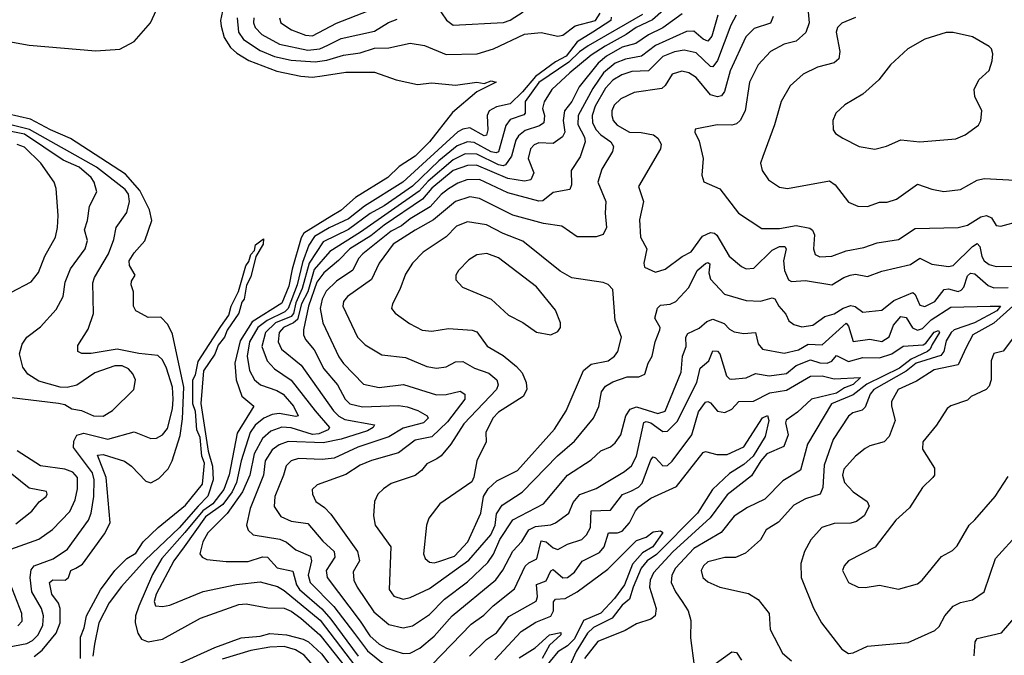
# Model space of a CAD drawing. Extents: x 1246169 to 1426871, y 660025 to 763458.
# Tile 177 of 256: x 1310415 to 1314549, y 709759 to 712428. Entities that reach past the tile are written whole.
import ezdxf

# ---------------------------------------------------------------- set-up
doc = ezdxf.new("R2010")
doc.units = 0

msp = doc.modelspace()

# ---------------------------------------------------------------- linework, layer by layer
at = {"layer": '0CON20XD'}
for points in [[(1310338.8, 712341.2), (1310455, 712321.4), (1310735, 712297.5), (1310835, 712304), (1310895, 712336.2), (1310963.6, 712415), (1311005.6, 712505)], [(1313165, 712508.5), (1313072.2, 712427.8), (1313003.8, 712395), (1312961.6, 712365), (1312873, 712317), (1312815, 712278.5), (1312724.8, 712205), (1312649.6, 712135), (1312617.2, 712082.8), (1312610.2, 712055), (1312619, 712025), (1312616, 711995), (1312597.3, 711982.7), (1312537.2, 711962.8), (1312509.8, 711940.2), (1312498.2, 711921.8), (1312479.7, 711855), (1312455, 711818), (1312445, 711813.7), (1312425, 711817.7), (1312335, 711863.8), (1312285.9, 711864.1), (1312235, 711839.9), (1312130.4, 711749.6), (1312092.4, 711707.6), (1311846.5, 711535), (1311716.8, 711455), (1311651.6, 711378.4), (1311624.4, 711285), (1311598.9, 711235), (1311581, 711169), (1311565, 711154.5), (1311522, 711135), (1311504.8, 711115), (1311500, 711075), (1311514.8, 711045), (1311596.9, 710976.9), (1311733.1, 710785), (1311755, 710762.9), (1311780.9, 710749.1), (1311905, 710726.5), (1311899.5, 710715), (1311875, 710701.6), (1311765, 710666.5), (1311688.6, 710651.4), (1311542.7, 710657.3), (1311505, 710642.9), (1311475, 710622.1), (1311446.2, 710575), (1311438.2, 710515), (1311382.7, 710375), (1311367.5, 710305), (1311375, 710284.4), (1311394.8, 710264.8), (1311507, 710247), (1311535, 710234.1), (1311575, 710201.2), (1311636.2, 710175), (1311639.8, 710155), (1311626.6, 710095), (1311634.1, 710065), (1311733.7, 709963.7), (1311820.5, 709850.5), (1311875, 709777.7), (1311948.3, 709718.3)], [(1313721.8, 712505), (1313730, 712415), (1313716.2, 712373.8), (1313675, 712338.2), (1313625, 712325.4), (1313567.8, 712295), (1313515, 712237.8), (1313479.4, 712165), (1313461.3, 712045), (1313440.4, 712005), (1313425, 711991.2), (1313405.3, 711984.7), (1313343.8, 711986.2), (1313251.7, 711968.3), (1313250, 711955), (1313268.2, 711918.2), (1313284.6, 711845), (1313279.4, 711775), (1313287.3, 711747.3), (1313355, 711718.1), (1313433.1, 711615), (1313530.6, 711550.6), (1313605, 711550.8), (1313675, 711563.6), (1313733, 711553), (1313744.4, 711544.4), (1313751.8, 711525), (1313748.5, 711465), (1313755, 711442), (1313775, 711431.9)], [(1311266.2, 712463.8), (1311258.4, 712425), (1311260.5, 712400.5), (1311273, 712353), (1311300.6, 712310.6), (1311326.9, 712286.9), (1311376.7, 712256.7), (1311495, 712211.2), (1311595, 712191.4), (1311645, 712187.1), (1311685, 712191.6), (1311785, 712207.8), (1311905, 712207.1), (1311995.5, 712175.5), (1312085, 712155.5), (1312145, 712162.5), (1312245, 712152.5), (1312334, 712166), (1312365, 712160), (1312395, 712170.8), (1312416.2, 712165), (1312335, 712125.6), (1312232.1, 712037.9), (1312135, 711915.4), (1312075, 711854.8), (1312008.4, 711811.6), (1311961.1, 711765), (1311825, 711680.8), (1311763, 711627), (1311725.6, 711604.4), (1311608.6, 711531.4), (1311597.5, 711512.5), (1311559.2, 711380.8), (1311545, 711308.2), (1311515, 711237.4), (1311390.7, 711159.3), (1311340.1, 711079.9), (1311318, 710985), (1311323.6, 710915), (1311347.5, 710847.5), (1311397.5, 710805), (1311328.5, 710691.5), (1311295, 710516.7), (1311272, 710455), (1311225.9, 710395), (1311184.1, 710365.9), (1311108.3, 710275), (1311011.3, 710165), (1310972.5, 710097.5), (1310915.4, 709965), (1310901.8, 709925), (1310900.5, 709895), (1310911.1, 709851.1), (1310926.3, 709826.3), (1310955, 709815.3), (1311014, 709826), (1311174, 709915), (1311335, 709971.8), (1311365.3, 709975.3), (1311457.5, 709957.5), (1311525, 709956.3), (1311555, 709944.4), (1311595, 709915.2), (1311675, 709845.2), (1311799, 709689)], [(1311506, 712435), (1311511.8, 712415), (1311556.4, 712385), (1311615, 712363.3), (1311645, 712359.8), (1311745, 712412.8), (1311878.8, 712465)], [(1312165, 712487.8), (1312206.4, 712426.4), (1312235, 712404.6), (1312446.4, 712416.4), (1312475, 712425.3), (1312529.4, 712460.6)], [(1312898.9, 712438.9), (1312897.1, 712425), (1312822.1, 712375), (1312755, 712334.9), (1312709.2, 712275), (1312665, 712251.5), (1312580.6, 712189.4), (1312526.6, 712125), (1312474, 712075), (1312417.6, 712062.4), (1312386.7, 712045), (1312378.3, 712025), (1312380, 711965), (1312375, 711942.5), (1312365, 711940.8), (1312305, 711974.1), (1312275, 711968.8), (1312255, 711957.4), (1312024.4, 711745), (1311862.8, 711645), (1311795, 711591.5), (1311715, 711554.1), (1311652.9, 711517.1), (1311628.5, 711481.5), (1311602.3, 711407.7), (1311579.6, 711315), (1311542.4, 711215), (1311528.7, 711201.3), (1311454.3, 711165), (1311415.2, 711134.8), (1311380.4, 711075), (1311369.7, 711015), (1311380.6, 710955), (1311401.6, 710915), (1311425.5, 710895), (1311495, 710871.4), (1311520.7, 710855), (1311565, 710805.2), (1311584.3, 710765), (1311575, 710761.2), (1311505, 710773.7), (1311475, 710769.6), (1311440.8, 710755), (1311403.6, 710725), (1311383.4, 710695), (1311345.5, 710575), (1311325.1, 710484.9), (1311306.9, 710445), (1311267.4, 710392.6), (1311195, 710340.9), (1311105.8, 710215), (1311061.6, 710155), (1310988.5, 710015), (1310979.4, 709985), (1310985, 709967.1), (1311015, 709963.8), (1311045, 709969.3), (1311185, 710026.7), (1311325, 710055.6), (1311425, 710067.7), (1311497.9, 710047.9), (1311525, 710031.6), (1311676.1, 709906.1), (1311825, 709711.5)], [(1313029.9, 712450.1), (1312801.5, 712318.5), (1312765, 712292.9), (1312720.5, 712249.5), (1312595, 712164.4), (1312537.1, 712085), (1312537, 712035), (1312532.2, 712027.8), (1312475, 712008.3), (1312456, 711984), (1312425, 711873.3), (1312415, 711868.6), (1312395, 711873.6), (1312322.8, 711912.8), (1312295, 711915.4), (1312251.5, 711898.5), (1312175.2, 711834.8), (1312065, 711728.3), (1311945, 711646.4), (1311885.9, 711614.1), (1311795, 711546.7), (1311688.6, 711495), (1311630.2, 711405), (1311601.6, 711298.4), (1311575, 711238.6), (1311565, 711193.5), (1311555, 711181.9), (1311489.6, 711155), (1311446.9, 711115), (1311431.5, 711055), (1311453.8, 710995), (1311485, 710961.6), (1311555, 710914.2), (1311655.3, 710785.3), (1311715.3, 710715), (1311710.9, 710705), (1311671.3, 710688.7), (1311645, 710685.9), (1311555, 710713.8), (1311515, 710716.7), (1311469.7, 710700.3), (1311435, 710669), (1311399.6, 710605), (1311380.8, 710515), (1311350.9, 710445), (1311285.5, 710354.5), (1311205, 710273.3), (1311184.3, 710235), (1311172.1, 710185), (1311180.9, 710170.9), (1311201.4, 710161.4), (1311282.3, 710152.3), (1311375, 710153.3), (1311435, 710173), (1311455, 710170.6), (1311496.4, 710126.4), (1311562.5, 710112.5), (1311577.9, 710055), (1311590, 710035), (1311683.8, 709953.8), (1311721.2, 709911.2), (1311835.9, 709755)], [(1311327.9, 712435), (1311333.1, 712375), (1311354.8, 712345), (1311425, 712298.2), (1311485, 712273.6), (1311555, 712257.4), (1311655, 712250.6), (1311705, 712257.6), (1311775, 712279.3), (1311845, 712289), (1311905, 712308.8), (1311965, 712309.6), (1312055, 712328.7), (1312115, 712318.8), (1312205, 712282), (1312335.7, 712284.3), (1312405, 712305.3), (1312535, 712366.7), (1312605, 712374.6), (1312675, 712358.1), (1312695, 712362.5), (1312747.8, 712402.2), (1312832.5, 712425), (1312852.2, 712455)], [(1311398, 712435), (1311396.6, 712415), (1311404.3, 712395), (1311432.4, 712365), (1311505.7, 712325.7), (1311625, 712299.3), (1311674.6, 712305.4), (1311709.3, 712320.7), (1311765, 712348.7), (1311905, 712379.8), (1311964.2, 712415.8), (1312000.1, 712429.9)], [(1313197.2, 712452.8), (1313115.9, 712394.1), (1313055, 712363.6), (1313002.4, 712327.6), (1312945, 712313), (1312878.4, 712275), (1312844.5, 712245), (1312763.5, 712146.5), (1312733.5, 712085), (1312703.1, 712045), (1312697.4, 712005), (1312703.8, 711955), (1312694.4, 711935.6), (1312655, 711907.3), (1312595, 711911), (1312575, 711901.9), (1312559.2, 711885), (1312549.6, 711845), (1312573.3, 711785), (1312561.1, 711755), (1312535, 711750.2), (1312465, 711760.6), (1312333.3, 711816.7), (1312295, 711814.9), (1312234.8, 711795.2), (1312145, 711720.1), (1312106.1, 711673.9), (1311945.5, 711565), (1311890, 711520), (1311800.5, 711465), (1311753.8, 711416.2), (1311691.6, 711365), (1311662.5, 711325), (1311627.6, 711225), (1311607.1, 711125), (1311606.5, 711105), (1311614.6, 711085), (1311651.4, 711041.4), (1311692.1, 710962.1), (1311749, 710895), (1311781.9, 710835), (1311801.8, 710815), (1311855, 710801.5), (1312005, 710807.1), (1312041.9, 710801.9), (1312086.6, 710786.6), (1312125.6, 710765), (1312129.5, 710755), (1312110, 710735), (1312025, 710712.6), (1311965, 710676.9), (1311835, 710632.5), (1311735, 710587), (1311685, 710581.7), (1311585, 710585.3), (1311555, 710575.9), (1311533.4, 710555), (1311523.1, 710515), (1311485.8, 710425), (1311483, 710383), (1311511.4, 710341.4), (1311555, 710321.6), (1311625, 710312.2), (1311687.7, 710237.7), (1311735.8, 710195), (1311738.7, 710171.3), (1311702.2, 710115), (1311706.1, 710085), (1311845, 709902.3), (1311885, 709840), (1311923.9, 709805), (1311955, 709788.5), (1312025, 709766.4), (1312055, 709767.8), (1312095, 709788.8), (1312155, 709839.2), (1312230.2, 709925), (1312414, 710076), (1312444.1, 710115.9), (1312485, 710196.2), (1312523.9, 710236.1), (1312552.7, 710285), (1312580.9, 710299.1), (1312645, 710307.1), (1312665, 710315.3), (1312721.2, 710355), (1312739, 710401), (1312766.2, 710433.8), (1312835, 710459.7), (1312955, 710530), (1312983.9, 710555), (1313005.2, 710595), (1313035, 710735.9), (1313045, 710740.8), (1313064.6, 710735), (1313105, 710705.3), (1313115, 710699.1), (1313135, 710700.7), (1313175, 710740.8), (1313258.7, 710905), (1313271.7, 710965), (1313308.8, 710995), (1313325, 711037.5), (1313345, 711035.5), (1313354.6, 711024.6), (1313382.7, 710932.7), (1313395, 710920), (1313405, 710918.6), (1313465, 710924.3), (1313505, 710942.8), (1313562.5, 710932.5), (1313635, 710942.5), (1313675, 710975.2), (1313735, 710999.3), (1313775, 710987.3), (1313805, 710985.9), (1313825, 710994.3), (1313845, 711017.4), (1313895, 710992.7), (1313955, 711009.8), (1314025, 711007.3), (1314077.2, 711025), (1314125, 711056.6), (1314207.8, 711062.2), (1314220.2, 711069.8), (1314255, 711115.4), (1314273, 711123), (1314276.8, 711115), (1314245.7, 711064.3), (1314237.6, 711045), (1314226, 711035), (1314157.9, 711002.1), (1314108.5, 710965), (1313972.5, 710897.5), (1313915, 710852.4), (1313824.2, 710815), (1313722.3, 710645), (1313693.8, 710536.2), (1313619.2, 710490.8), (1313543.5, 710415), (1313470.8, 710379.2), (1313415, 710343.1), (1313360.3, 710275), (1313245, 710207.1), (1313168.8, 710125), (1313152.6, 710095), (1313150.5, 710065), (1313168.8, 710025), (1313196.6, 709985), (1313221.8, 709945), (1313232.7, 709905), (1313231.7, 709831.7), (1313247.5, 709715)], [(1313346.6, 712446.6), (1313320.7, 712359.3), (1313305, 712338.1), (1313285, 712346.3), (1313245, 712379.1), (1313215, 712377.7), (1313085, 712320.1), (1313025.6, 712274.4), (1312958, 712262), (1312915.3, 712244.7), (1312866.5, 712205), (1312821.3, 712138.7), (1312759.3, 712025), (1312758.2, 711988.2), (1312786.2, 711935), (1312789, 711915), (1312768.7, 711851.3), (1312731.1, 711795), (1312731.8, 711735), (1312724.3, 711715), (1312655, 711701.6), (1312612.1, 711667.9), (1312595, 711665.2), (1312465, 711700.7), (1312345, 711757.1), (1312291.9, 711755), (1312255, 711742.1), (1312215, 711717), (1312185, 711693.8), (1312137.8, 711642.2), (1312055, 711591.5), (1312018.4, 711561.6), (1311975, 711539.3), (1311855.4, 711444.6), (1311838, 711425), (1311814.1, 711375.9), (1311745, 711329.3), (1311702, 711288), (1311684.9, 711255), (1311677.2, 711215), (1311688.1, 711155), (1311755, 711012.5), (1311775, 710983.9), (1311858, 710898), (1311925, 710883), (1312026.2, 710896.2), (1312165, 710852.5), (1312205, 710854.3), (1312265, 710868.4), (1312284.7, 710855), (1312284.3, 710835), (1312211.1, 710738.9), (1312145, 710676.7), (1312075, 710661.9), (1312005, 710608.8), (1311892.5, 710577.5), (1311845, 710557.1), (1311785, 710517.9), (1311664.7, 710475.3), (1311643.3, 710455), (1311644.4, 710435), (1311658.6, 710405), (1311695, 710380), (1311721.6, 710351.6), (1311833.7, 710195), (1311841.2, 710155), (1311815, 710108.8), (1311817.7, 710075), (1311831.6, 710045), (1311901.4, 709941.4), (1311965, 709888.1), (1312025, 709874.7), (1312065, 709882.4), (1312135, 709930), (1312198.1, 709995), (1312295, 710067.1), (1312381.3, 710148.7), (1312405, 710183.1), (1312430.4, 710245), (1312485, 710327.1), (1312613.8, 710395), (1312715, 710515.3), (1312815, 710579.6), (1312855, 710616.8), (1312895, 710634.6), (1312915, 710650.5), (1312939.7, 710685), (1312960.5, 710765), (1312977.6, 710792.4), (1313005, 710801.9), (1313095, 710774.2), (1313125, 710784.3), (1313192.9, 710947.1), (1313197.9, 711015), (1313212.7, 711055), (1313211.5, 711095), (1313220, 711110), (1313267.7, 711132.3), (1313300, 711160), (1313325, 711170), (1313372.7, 711152.7), (1313395, 711128.5), (1313415, 711117.5), (1313455, 711110), (1313504.4, 711114.4), (1313515, 711066.4), (1313533.9, 711045), (1313625, 711027.1), (1313685, 711041.4), (1313725, 711065.5), (1313785, 711062.1), (1313885, 711153.4), (1313895, 711140.9), (1313915, 711077.1), (1313985, 711087), (1314035, 711077.2), (1314065, 711095.9), (1314083.6, 711145), (1314115, 711181.5), (1314136.8, 711176.8), (1314163.6, 711133.6), (1314185, 711124.5), (1314205, 711130.8), (1314242.3, 711167.7), (1314325, 711221.2), (1314490, 711225), (1314532.7, 711225), (1314517.3, 711205), (1314424.3, 711155), (1314339.1, 711125), (1314325.8, 711115), (1314305, 711079.1), (1314295.6, 711034.4), (1314282.7, 711017.3), (1314179.4, 710985), (1314137.7, 710952.3), (1314001.9, 710875), (1313986.1, 710855), (1313965, 710800.6), (1313951.6, 710788.4), (1313913.4, 710776.6), (1313895, 710763.6), (1313830, 710665), (1313792.1, 710557.9), (1313787.1, 710462.9), (1313775.4, 710435), (1313713.7, 710416.3), (1313665, 710388.8), (1313601.7, 710318.3), (1313548.6, 710285), (1313526, 710244), (1313461.8, 710188.2), (1313419.8, 710170.2), (1313375, 710168.9), (1313305, 710150.8), (1313285.6, 710135), (1313276.9, 710115), (1313282.9, 710085), (1313305, 710066.9), (1313355, 710044.4), (1313475, 710018.6), (1313515, 709992.9), (1313561.9, 709935), (1313566.6, 709866.6), (1313618.3, 709768.3), (1313655, 709735.6)], [(1313578.6, 712441.4), (1313566.8, 712413.2), (1313499.4, 712390.6), (1313464.5, 712355.5), (1313397.5, 712212.5), (1313373.7, 712126.3), (1313361.9, 712108.1), (1313345, 712103.3), (1313315, 712112.4), (1313255, 712184.7), (1313225, 712204.1), (1313195, 712212.2), (1313155, 712199.6), (1313125, 712151.1), (1313110.6, 712139.4), (1312995, 712121.6), (1312938.9, 712095), (1312910.7, 712069.3), (1312900.8, 712045), (1312900.6, 712025), (1312907.5, 712005), (1312923.8, 711985), (1312975, 711955.7), (1313025, 711954.8), (1313075.5, 711945), (1313095, 711930.8), (1313108.2, 711905), (1313105.6, 711885), (1313013.2, 711726.8), (1313034.6, 711665), (1313017.5, 711587.5)], [(1313422.7, 712447.3), (1313400.2, 712405), (1313345, 712256.2), (1313325, 712230), (1313315, 712231.8), (1313255, 712289.3), (1313205, 712300.2), (1313165, 712292.8), (1313115, 712272.9), (1313055, 712212.9), (1312985, 712211), (1312943.1, 712196.9)], [(1313925, 712436.8), (1313867, 712413), (1313848.6, 712395), (1313842.9, 712375), (1313858.9, 712295), (1313855, 712264), (1313835, 712246.5), (1313765, 712228.5), (1313705, 712198.5), (1313649.6, 712150.4), (1313612.2, 712085), (1313584.2, 711985.8), (1313535, 711854), (1313525.6, 711825), (1313532, 711795), (1313558.6, 711755), (1313605, 711724.5), (1313638.6, 711718.6), (1313815, 711751.8), (1313839.1, 711735), (1313895, 711662.2), (1313934.3, 711644.3), (1313975, 711643.7)], [(1314005, 711884.5), (1314055, 711896.9), (1314115, 711922.9), (1314195, 711914.5), (1314345, 711928), (1314385, 711944.2), (1314440.8, 711985), (1314450, 712005), (1314454.4, 712045), (1314425.5, 712105), (1314421.9, 712135), (1314441.9, 712175), (1314485.6, 712215), (1314498.5, 712255), (1314500.6, 712285), (1314495.6, 712305.6), (1314485.8, 712315.8), (1314415.4, 712355.4), (1314335, 712374.5), (1314305, 712374.4), (1314215, 712345.6), (1314144.7, 712305.3), (1314071.1, 712238.9), (1314022.9, 712175), (1313955, 712115.6), (1313879.3, 712070.7), (1313841.2, 712035), (1313828.8, 712005), (1313830, 711965), (1313840.5, 711950.5), (1313870.8, 711930.8), (1313940, 711895), (1314005, 711884.5)], [(1312943.1, 712196.9), (1312905, 712173.5), (1312875, 712140.2), (1312830.7, 712065), (1312818.3, 712025), (1312820.2, 711995), (1312835.1, 711965.1), (1312855, 711943.7), (1312896.7, 711915), (1312908.9, 711895), (1312904.2, 711875), (1312859.5, 711800.5), (1312841.9, 711745), (1312876.6, 711665), (1312872.9, 711615), (1312878.9, 711555), (1312865, 711525.7), (1312835, 711516.5), (1312755, 711516.7), (1312691.1, 711561.1), (1312615, 711572.2), (1312485, 711607.4), (1312345, 711677.1), (1312305, 711684.3), (1312245, 711663.9), (1312152.4, 711587.6), (1312075, 711544.4), (1311982.9, 711485), (1311924.2, 711405), (1311892.8, 711337.2), (1311790.8, 711265), (1311775.3, 711245), (1311771.8, 711225), (1311832.9, 711095), (1311865, 711062.3), (1311935, 711020.4), (1312035, 711010), (1312125, 710972.2), (1312165, 710964.1), (1312205, 710969.7), (1312245, 710990.7), (1312275, 710992), (1312325, 710964.2), (1312385, 710943.7), (1312418.8, 710915), (1312423.6, 710895), (1312417.1, 710875), (1312279.3, 710730.7), (1312225, 710645.4), (1312184, 710596), (1312166.6, 710583.4), (1312125, 710562.5), (1312102.5, 710535), (1312075, 710513.8), (1311975, 710480), (1311941.9, 710458.1), (1311919.4, 710435), (1311904.3, 710404.3), (1311900.9, 710345), (1311908.2, 710305), (1311973.3, 710215), (1311966.4, 710035), (1311986.6, 710006.6), (1312025, 709994), (1312055, 710001.3), (1312135, 710040), (1312301.2, 710158.8), (1312393.4, 710265), (1312410.9, 710305), (1312417.6, 710352.4), (1312440.7, 710389.3), (1312525, 710443.9), (1312673.3, 710596.7), (1312745, 710658.5), (1312824, 710755), (1312846, 710804), (1312858.4, 710865), (1312875, 710889.1), (1312905, 710907.5), (1312965, 710927.9), (1313015, 710928.2), (1313040, 710940), (1313053.8, 710985), (1313070.4, 711015), (1313083.3, 711075), (1313102.8, 711125), (1313103.9, 711135), (1313081.8, 711175), (1313093.2, 711216.8), (1313105, 711228.6), (1313146.5, 711233.5), (1313170.5, 711245), (1313225, 711303.1), (1313258.9, 711375), (1313295, 711403.8), (1313305, 711408.5), (1313312.9, 711402.9), (1313308.9, 711365), (1313315, 711338), (1313374.2, 711275), (1313465, 711249.1), (1313525, 711245.3), (1313575, 711260), (1313585, 711255.8), (1313601.9, 711225), (1313632, 711192), (1313645, 711162.9), (1313665, 711147.5), (1313698.5, 711138.5), (1313745, 711145.8), (1313795, 711181.2), (1313835, 711192.5), (1313873.1, 711216.9), (1313905, 711227.3), (1313923.5, 711223.5), (1313955, 711199.6), (1314035, 711207.7), (1314085, 711248.1), (1314165, 711281.6), (1314175, 711274.5), (1314195, 711228.5), (1314215, 711223.5), (1314257.1, 711245), (1314297.1, 711295), (1314315, 711298), (1314355, 711286.8), (1314368.2, 711291.8), (1314378.7, 711305), (1314395, 711352.1), (1314407.1, 711362.9), (1314425, 711360.6), (1314481.6, 711311.6), (1314505, 711302), (1314565, 711303.2)], [(1310476.3, 709753.7), (1310509.9, 709780.1), (1310567.7, 709852.3), (1310585.6, 709895), (1310585.2, 709955), (1310577.8, 709977.8), (1310550.2, 710015), (1310540, 710065), (1310554.3, 710075.7), (1310606.1, 710073.9), (1310619.6, 710085), (1310630, 710115), (1310650.8, 710125), (1310678.3, 710141.7), (1310771.7, 710268.3), (1310795.2, 710314.8), (1310778.4, 710505), (1310741.1, 710598.9), (1310765, 710601.9), (1310855, 710574.1), (1310885, 710552.8), (1310945, 710490.6), (1310965, 710482.5), (1310999.4, 710500.6), (1311038.5, 710541.5), (1311055.2, 710574.8), (1311088.7, 710681.3), (1311098.7, 710751.3), (1311104.5, 710885), (1311057.2, 711107.2), (1311037.4, 711147.4), (1311008.3, 711178.3), (1310955, 711176.7), (1310911.7, 711201.7), (1310902.5, 711205), (1310893.3, 711225), (1310893.3, 711285), (1310883.3, 711315), (1310885, 711330), (1310900, 711355), (1310876, 711395), (1310874.4, 711415), (1310895, 711449.2), (1310940.3, 711499.7), (1310970.3, 711585), (1310959.8, 711629.8), (1310920.1, 711710.1), (1310859.3, 711779.3), (1310628.8, 711928.8), (1310544.6, 711965), (1310460.8, 712010.8), (1310362.8, 712032.8)], [(1310335, 709787.9), (1310445, 709808.1), (1310469, 709821), (1310492.7, 709845), (1310512.8, 709885), (1310515.2, 709925), (1310506.7, 709955), (1310466.3, 710025), (1310458.4, 710085), (1310462.7, 710117.3), (1310475.9, 710134.1), (1310555, 710163.3), (1310616.1, 710203.9), (1310703.8, 710326.2), (1310714.8, 710355.2), (1310725.9, 710425), (1310727.1, 710495), (1310721, 710525), (1310641.4, 710631.4), (1310642.5, 710657.5), (1310655, 710683.8), (1310685, 710691.7), (1310785, 710666.2), (1310895, 710697.1), (1310965, 710669.5), (1310989.1, 710670.9), (1311015, 710684.5), (1311035, 710711.9), (1311056, 710794), (1311060, 710835), (1311056.2, 710885), (1311031.1, 710965), (1311015, 710999.6), (1310995, 711017.9), (1310915, 711025.6), (1310825, 711044.2), (1310715.8, 711025.8), (1310675.6, 711025.6), (1310658.8, 711035), (1310659.7, 711060.3), (1310702.3, 711127.7), (1310725.2, 711194.8), (1310722.8, 711322.8), (1310729.8, 711345), (1310788.6, 711445), (1310810.5, 711505), (1310820, 711555), (1310865, 711618.9), (1310876.7, 711665), (1310871.5, 711695), (1310857.7, 711715), (1310738, 711808), (1310456.5, 711966.5), (1310355, 711992)], [(1310381.1, 710841.1), (1310577.4, 710817.4), (1310605, 710811.5), (1310634.4, 710794.4), (1310675, 710787.1), (1310725.5, 710764.5), (1310765, 710763.3), (1310805, 710786.2), (1310894.6, 710875), (1310901.5, 710915), (1310890.5, 710940.5), (1310871.3, 710961.3), (1310845, 710974.3), (1310815, 710973.9), (1310731.1, 710945), (1310655, 710893.8), (1310615, 710883.8), (1310585, 710885.3), (1310495, 710909.6), (1310448.9, 710938.9), (1310428.5, 710968.5), (1310414.6, 711024.6), (1310425.3, 711064.7), (1310445.3, 711094.7), (1310502.5, 711137.5), (1310568.8, 711211.2), (1310597.5, 711265), (1310606.5, 711325), (1310628.5, 711381.5), (1310690.4, 711465), (1310700.2, 711500.2), (1310686.8, 711545), (1310700.3, 711585), (1310708, 711645), (1310739.2, 711705), (1310728.1, 711745), (1310714.8, 711765), (1310665, 711808.1), (1310597.3, 711837.3), (1310435, 711947.1), (1310365, 711961.7)], [(1310377.3, 711282.7), (1310462.6, 711327.4), (1310493.8, 711366.2), (1310521.2, 711435), (1310565, 711514.2), (1310574, 711555), (1310576, 711606), (1310568.8, 711718.8), (1310560, 711745), (1310504.4, 711825), (1310435, 711892.5), (1310405, 711903.2)], [(1313975, 711643.7), (1314025, 711661.8), (1314057.8, 711662.2), (1314096.2, 711673.8), (1314185, 711736.9), (1314245, 711715.6), (1314295, 711706.5), (1314365, 711714.6), (1314435, 711753.6), (1314465, 711761.2), (1314595, 711754.4)], [(1313775, 711431.9), (1313825, 711434.6), (1313885, 711457.3), (1313958.8, 711471.2), (1314015, 711490.3), (1314105, 711505.3), (1314175, 711551.3), (1314355.3, 711554.7), (1314395, 711564.7), (1314450.1, 711599.9), (1314475, 711606), (1314495.2, 711595.2), (1314515, 711563.1), (1314535, 711560.6), (1314617.3, 711582.7)], [(1312155, 710146.8), (1312175, 710153.3), (1312241.1, 710175), (1312297.2, 710235), (1312351.1, 710355), (1312361.8, 710425), (1312382.2, 710457.8), (1312418.6, 710491.4), (1312505.4, 710535), (1312661, 710709), (1312710, 710785), (1312781.8, 710955), (1312815, 710980.9), (1312885.6, 710995), (1312912.5, 711015), (1312926.9, 711035), (1312942.5, 711095), (1312914.6, 711165), (1312905.4, 711295.4), (1312885.4, 711315.4), (1312865, 711324.4), (1312733.7, 711343.7), (1312685, 711372.5), (1312527.2, 711497.2), (1312445, 711529.8), (1312375, 711567.1), (1312295, 711579.7), (1312249.1, 711560.9), (1312205, 711516.7), (1312108.8, 711451.2), (1312064.8, 711405.2), (1312035, 711358.6), (1312011.2, 711295), (1311980, 711235), (1311976, 711215), (1311992, 711195), (1312052.1, 711152.1), (1312105, 711124.5), (1312145, 711120), (1312215, 711131.5), (1312315, 711124), (1312335, 711117.1), (1312377.5, 711057.5), (1312445, 711018.4), (1312501.6, 710971.6), (1312524.8, 710944.8), (1312541.8, 710905), (1312543.8, 710875), (1312528.8, 710845), (1312425, 710779.8), (1312402, 710755), (1312371.9, 710695), (1312373.1, 710655), (1312334, 710576), (1312322.5, 710507.5), (1312313.1, 710486.9), (1312179.4, 710395), (1312132.2, 710335), (1312123.5, 710305), (1312110.5, 710185), (1312118.1, 710165), (1312135, 710150.5), (1312155, 710146.8)], [(1313017.5, 711587.5), (1313020.9, 711515), (1313047.9, 711465), (1313035.8, 711405), (1313038, 711388), (1313085, 711367.1), (1313125, 711380), (1313196.7, 711433.3), (1313235, 711453.2), (1313281.6, 711518.4), (1313315, 711534.2), (1313331.6, 711531.6), (1313342.6, 711522.6), (1313394, 711435), (1313445, 711391.8), (1313465, 711382.3), (1313497.1, 711385), (1313575, 711460.2), (1313605, 711475.2), (1313627.1, 711475), (1313633.8, 711465), (1313622, 711415), (1313625.9, 711375), (1313643.6, 711335), (1313655, 711327.9), (1313715, 711332.6), (1313825, 711314.2), (1313875, 711345.6), (1313902.5, 711355), (1313925, 711359.4), (1313975, 711350), (1314035, 711371.3), (1314155, 711400.4), (1314195, 711426.9), (1314245, 711401.2), (1314315, 711391.5), (1314335, 711395.4), (1314415, 711475.7), (1314435, 711487.6), (1314445.8, 711475.8), (1314454.1, 711434.1), (1314464.8, 711415), (1314485, 711399.7), (1314515, 711391.1), (1314625, 711393.3)], [(1310670.6, 709745), (1310670.6, 709835), (1310686.2, 709873.8), (1310695, 709924), (1310755, 710033.8), (1310815, 710115.5), (1310865, 710164.8), (1310902.7, 710187.3), (1310932.8, 710235), (1310995.8, 710295), (1311110.7, 710389.3), (1311182, 710478), (1311190.8, 710565), (1311180.4, 710595), (1311173.3, 710673.3), (1311158.9, 710705), (1311152.8, 710782.8), (1311141.8, 710815), (1311141.5, 710915), (1311153.1, 710936.9), (1311165, 710992), (1311259.8, 711140.2), (1311293.2, 711186.8), (1311303.3, 711225), (1311333.9, 711286.1), (1311365, 711393.8), (1311377.3, 711412.7), (1311385, 711442), (1311401.2, 711458.8), (1311405, 711482.5), (1311438.3, 711508.3), (1311438, 711485), (1311406.9, 711433.1), (1311385, 711347.5), (1311367.4, 711312.6), (1311357.8, 711255), (1311348.1, 711241.9), (1311335.4, 711195), (1311286, 711124), (1311275, 711094.2), (1311248.6, 711061.4), (1311235, 711024), (1311187.1, 710952.9), (1311176.1, 710816.1), (1311206.2, 710616.2), (1311225, 710553.3), (1311227.2, 710495), (1311205, 710427.7), (1311164.2, 710385), (1311085, 710294.5), (1310941.2, 710158.8), (1310842.8, 710047.2), (1310791.4, 709978.6), (1310747.2, 709895), (1310728.8, 709805), (1310722.8, 709755)], [(1312645, 711104.2), (1312675, 711118.8), (1312685.8, 711135), (1312685.8, 711155), (1312665, 711208.8), (1312585, 711305.6), (1312425, 711428.2), (1312375.9, 711445.9), (1312335, 711440.9), (1312300.5, 711419.5), (1312257.1, 711375), (1312246, 711355), (1312246, 711336), (1312274, 711305), (1312395, 711254.4), (1312467, 711187), (1312527, 711157), (1312585, 711116), (1312645, 711104.2)], [(1314611.8, 711248.2), (1314505, 711153.8), (1314417.6, 711105), (1314389.2, 711050.8), (1314355, 710978.1), (1314255, 710957.6), (1314180.4, 710909.6), (1314102.9, 710875), (1314076.1, 710825), (1314075.3, 710805), (1314090.4, 710745), (1314065, 710678.1), (1314044.2, 710655), (1313985, 710638.2), (1313965, 710626.7), (1313925, 710594.5), (1313875, 710540), (1313869.4, 710515), (1313878.2, 710485), (1313914.6, 710445), (1313972.9, 710405), (1313981.1, 710385), (1313960, 710345), (1313929.2, 710320.8), (1313905, 710313.4), (1313835, 710312.4), (1313783.1, 710295), (1313736.3, 710243.7), (1313710.4, 710195), (1313695.4, 710144.6), (1313696.5, 710085), (1313747.4, 709957.4), (1313781.4, 709895), (1313866.7, 709785), (1313895, 709766.2), (1313915, 709769.3), (1313975, 709796.7), (1314145, 709812.3), (1314256.7, 709863.3), (1314275, 709879.2), (1314299.6, 709925), (1314335, 709964.6), (1314365, 709980.9), (1314415, 709991.4), (1314464.2, 710025), (1314512.3, 710165), (1314612.1, 710275)], [(1314596.4, 711105), (1314545, 711035.7), (1314505, 711026.2), (1314494.5, 710995), (1314494.6, 710915), (1314485, 710889.2), (1314473.1, 710875), (1314410, 710845), (1314395, 710830.8), (1314325, 710806.9), (1314309.2, 710795), (1314264.4, 710725), (1314206.5, 710655), (1314205, 710623.8), (1314255.7, 710545), (1314255.7, 710515), (1314249.2, 710505), (1314206.1, 710463.9), (1314151.7, 710378.3), (1314093.4, 710326.6), (1314006.8, 710213.2), (1313894.6, 710155.4), (1313877.1, 710135), (1313870, 710115), (1313894.7, 710064.7), (1313935, 710045.5), (1313965, 710043.5), (1314025, 710052.9), (1314105, 710036.9), (1314185, 710059.5), (1314204.4, 710075), (1314285, 710174), (1314330.9, 710199.1), (1314351.7, 710218.3), (1314401.8, 710305), (1314425, 710327.9), (1314511.2, 710425), (1314565, 710510)], [(1312145, 709718.4), (1312310.4, 709889.6), (1312363.3, 709926.7), (1312403.2, 709966.8), (1312492.2, 710037.8), (1312537, 710133), (1312552.5, 710147.5), (1312586.3, 710163.7), (1312605, 710239.3), (1312625, 710236), (1312655, 710210), (1312675, 710203.1), (1312715, 710225.3), (1312775, 710244.7), (1312795.2, 710264.8), (1312811, 710295), (1312814.9, 710365.1), (1312895, 710368.2), (1312946.5, 710433.5), (1312981.6, 710448.4), (1313013.5, 710465), (1313028.4, 710481.6), (1313065, 710580), (1313075, 710591.8), (1313085, 710588.5), (1313115, 710554.7), (1313135, 710556.5), (1313155, 710573.4), (1313236.5, 710685), (1313265, 710781.5), (1313295, 710821.5), (1313305, 710824.4), (1313315, 710818.6), (1313345, 710783.8), (1313375, 710778.5), (1313405, 710792.3), (1313435, 710824.1), (1313495.4, 710825.4), (1313565, 710861.2), (1313635, 710872.7), (1313735, 710930.7), (1313785, 710932.8), (1313835, 710920.1), (1313945, 710925.3), (1313915, 710895.6), (1313877.5, 710882.5), (1313845, 710860), (1313739.8, 710835), (1313680.9, 710779.1), (1313633.4, 710746.6), (1313630.8, 710735), (1313641.2, 710685), (1313624.1, 710635.9), (1313552.1, 710605), (1313526.4, 710575), (1313488, 710512), (1313385, 710433.2), (1313313.6, 710336.4), (1313157.3, 710192.7), (1313076.6, 710105), (1313062.4, 710075), (1313059.3, 710045), (1313088, 709955), (1313083.5, 709925), (1313065, 709910.8), (1313005, 709891.3), (1312957.3, 709862.7), (1312843, 709817), (1312786.7, 709745)], [(1312304, 709755), (1312374.9, 709825.1), (1312416.7, 709853.3), (1312468.8, 709921.2), (1312583.5, 709986.5), (1312589.6, 710005), (1312584.5, 710055.5), (1312625, 710070.9), (1312645, 710113.8), (1312655, 710119.1), (1312695, 710084.2), (1312715, 710086.2), (1312745, 710108.4), (1312776, 710154), (1312849.5, 710190.5), (1312868.8, 710215), (1312887.1, 710272.9), (1312925, 710272.6), (1312945, 710279.4), (1312975.7, 710315), (1313000, 710365), (1313015, 710382.2), (1313065, 710418), (1313172.1, 710467.9), (1313285, 710610.3), (1313295, 710614.1), (1313341.9, 710601.9), (1313385, 710602.5), (1313455, 710634.3), (1313533.5, 710756.5), (1313555.3, 710765.3), (1313560.2, 710745), (1313545, 710677.5), (1313494.2, 710595), (1313455, 710559.9), (1313395, 710521.6), (1313324.2, 710455), (1313261.4, 710355), (1313088.4, 710181.6), (1313049.5, 710155), (1313025, 710124.8), (1312990.7, 710045), (1312976, 709994), (1312945, 709968.9), (1312902, 709915), (1312824.9, 709875.1), (1312798.9, 709851.1), (1312751, 709775), (1312705, 709672.4)], [(1310378.1, 710205), (1310495, 710246.4), (1310553, 710287), (1310625, 710362.9), (1310648.4, 710411.6), (1310658.1, 710458.1), (1310658, 710505), (1310637.8, 710527.8), (1310605, 710540.3), (1310502.9, 710555), (1310405, 710617.9)], [(1310399.4, 710310.6), (1310466.2, 710363.8), (1310497.3, 710402.7), (1310525.6, 710425), (1310530.8, 710435), (1310527.3, 710447.3), (1310455, 710460.9), (1310345, 710548.2)], [(1312409.9, 709740.1), (1312521.2, 709858.8), (1312582, 709898), (1312645, 709922.7), (1312656.1, 709945), (1312656.7, 709983.3), (1312664.4, 709995), (1312705, 709996.7), (1312755.9, 710025), (1312885, 710120), (1313005, 710240.4), (1313045, 710255.2), (1313075, 710276.9), (1313105, 710282.1), (1313115.4, 710275), (1313073.4, 710215), (1313030.2, 710189.8), (1312988.7, 710141.3), (1312955, 710055.2), (1312912.8, 709997.2), (1312854.9, 709935.1), (1312782.2, 709905), (1312745, 709827.9), (1312715, 709798.7), (1312675, 709773.6), (1312610.4, 709695)], [(1310407.3, 709882.7), (1310425, 709902.5), (1310424.7, 709935), (1310364.8, 710085)], [(1314423.1, 709756.9), (1314427.3, 709815), (1314435, 709829.6), (1314536.7, 709853.3), (1314598.9, 709925)], [(1312512.3, 709747.7), (1312579.7, 709790.3), (1312638.9, 709845), (1312687.5, 709855), (1312687.5, 709845), (1312639.3, 709800.7), (1312608.8, 709745)], [(1311055, 709711), (1311235, 709792), (1311345, 709832.3), (1311425, 709839.8), (1311465, 709849.9), (1311535, 709845.3), (1311605, 709826.8), (1311627.8, 709815), (1311682.2, 709765), (1311769.6, 709649.6)], [(1311645, 709718.4), (1311609.6, 709759.6), (1311572.4, 709782.4), (1311525, 709796.3), (1311465, 709793), (1311385, 709778.4), (1311265, 709743)], [(1313325, 709715.6), (1313405, 709774), (1313425, 709770), (1313445, 709738.8)]]:
    msp.add_lwpolyline(points, dxfattribs=at)

doc.saveas('drawing.dxf')
